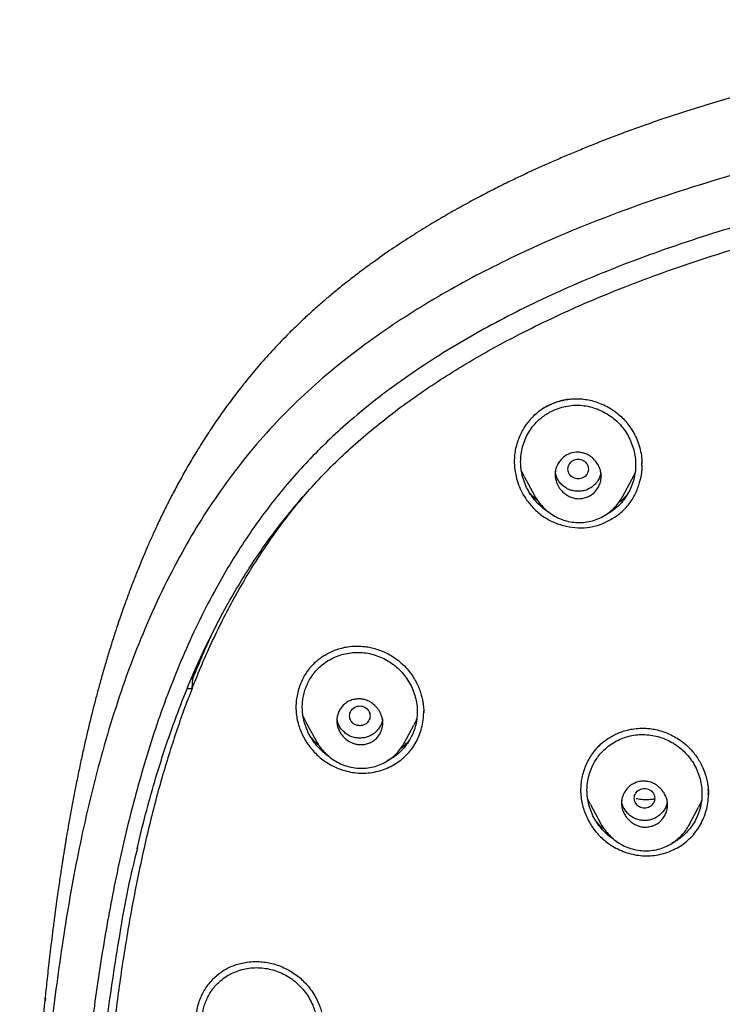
# Model space of a CAD drawing. Header units: millimetres. Extents: x 8 to 1894, y 12 to 2738.
# Tile 84 of 156: x 643 to 670, y 1883 to 1921. Entities that reach past the tile are written whole.
import ezdxf

# ---------------------------------------------------------------- set-up
doc = ezdxf.new("R2010")
doc.units = ezdxf.units.MM

msp = doc.modelspace()

# ---------------------------------------------------------------- linework, layer by layer
at = {"color": 7, "linetype": 'Continuous', "lineweight": 30}
for p, q in [((662.697, 1903.258), (662.584, 1903.502)), ((667.295, 1903.689), (667.293, 1903.759)), ((667.303, 1903.689), (667.303, 1903.697)), ((662.696, 1903.258), (663.094, 1902.512)), ((666.538, 1902.456), (666.916, 1903.165)), ((649.714, 1895.359), (649.682, 1895.351)), ((649.711, 1894.971), (649.739, 1895.359)), ((649.561, 1894.971), (649.52, 1894.97)), ((649.561, 1894.971), (649.711, 1894.971)), ((654.152, 1893.681), (654.046, 1893.907)), ((658.767, 1894.041), (658.767, 1894.052)), ((654.151, 1893.681), (654.557, 1892.919)), ((658.008, 1892.834), (658.384, 1893.538)), ((669.896, 1890.838), (669.896, 1890.877)), ((665.289, 1890.434), (665.178, 1890.671)), ((665.288, 1890.434), (665.688, 1889.683)), ((669.137, 1889.618), (669.514, 1890.325)), ((669.138, 1889.627), (669.134, 1889.619)), ((643.973, 1882.76), (643.986, 1882.867))]:
    msp.add_line(p, q, dxfattribs=at)
for points, knots in [([(740.711, 1908.856), (740.664, 1908.903), (740.578, 1908.988), (740.461, 1909.103), (740.364, 1909.197), (740.278, 1909.279), (740.193, 1909.36), (740.064, 1909.48), (739.888, 1909.643), (739.645, 1909.862), (739.37, 1910.103), (739.059, 1910.368), (738.682, 1910.678), (738.23, 1911.035), (737.695, 1911.439), (737.112, 1911.859), (736.504, 1912.274), (735.875, 1912.684), (735.227, 1913.086), (734.537, 1913.494), (733.809, 1913.902), (733.064, 1914.3), (732.325, 1914.674), (731.614, 1915.018), (730.932, 1915.334), (730.279, 1915.624), (729.657, 1915.889), (729.072, 1916.13), (728.525, 1916.347), (728.018, 1916.543), (727.552, 1916.717), (727.127, 1916.873), (726.74, 1917.01), (726.31, 1917.16), (725.81, 1917.33), (725.208, 1917.528), (724.559, 1917.733), (723.86, 1917.946), (723.117, 1918.162), (722.33, 1918.382), (721.5, 1918.603), (720.621, 1918.825), (719.686, 1919.048), (718.695, 1919.27), (717.647, 1919.49), (716.548, 1919.704), (715.407, 1919.909), (714.24, 1920.099), (713.062, 1920.271), (711.659, 1920.455), (710.029, 1920.636), (708.17, 1920.798), (706.307, 1920.922), (704.439, 1921.01), (702.568, 1921.067), (700.695, 1921.099), (698.82, 1921.112), (696.997, 1921.114), (695.228, 1921.111), (693.511, 1921.098), (691.793, 1921.07), (690.076, 1921.02), (688.378, 1920.946), (686.706, 1920.845), (685.065, 1920.717), (683.444, 1920.557), (681.835, 1920.366), (680.237, 1920.142), (678.653, 1919.885), (677.093, 1919.598), (675.558, 1919.282), (674.05, 1918.939), (672.567, 1918.568), (671.238, 1918.205), (670.067, 1917.861), (669.059, 1917.546), (668.093, 1917.227), (667.171, 1916.905), (666.292, 1916.581), (665.541, 1916.29), (664.91, 1916.035), (664.389, 1915.818), (663.888, 1915.602), (663.406, 1915.388), (662.938, 1915.175), (662.471, 1914.955), (661.97, 1914.713), (661.426, 1914.44), (660.836, 1914.133), (660.218, 1913.799), (659.576, 1913.435), (658.909, 1913.039), (658.221, 1912.609), (657.513, 1912.143), (656.874, 1911.697), (656.322, 1911.291), (655.871, 1910.946), (655.457, 1910.617), (655.079, 1910.304), (654.771, 1910.04), (654.525, 1909.822), (654.332, 1909.649), (654.147, 1909.478), (653.954, 1909.297), (653.738, 1909.089), (653.585, 1908.938), (653.503, 1908.857)], [0, 0, 0, 0, 0.002176, 0.003954, 0.005337, 0.00658, 0.007851, 0.009151, 0.012326, 0.015658, 0.019829, 0.024252, 0.028962, 0.03572, 0.042994, 0.050783, 0.059085, 0.066931, 0.075186, 0.083851, 0.092924, 0.10227, 0.111246, 0.119772, 0.127847, 0.135605, 0.142896, 0.14972, 0.156077, 0.161967, 0.167296, 0.172176, 0.176605, 0.180584, 0.18688, 0.1937, 0.201044, 0.208912, 0.217303, 0.226054, 0.235312, 0.245074, 0.255341, 0.266339, 0.277864, 0.289915, 0.30249, 0.315284, 0.328087, 0.3409, 0.360938, 0.380995, 0.401072, 0.421169, 0.441288, 0.461424, 0.481585, 0.501766, 0.520198, 0.538651, 0.557127, 0.575629, 0.594045, 0.611937, 0.629638, 0.647146, 0.664459, 0.681924, 0.699188, 0.716252, 0.733115, 0.74977, 0.766225, 0.782479, 0.794285, 0.805669, 0.816626, 0.827157, 0.837262, 0.84694, 0.853218, 0.859303, 0.865194, 0.870891, 0.876396, 0.881851, 0.88761, 0.894402, 0.901591, 0.909179, 0.917164, 0.925547, 0.934329, 0.943511, 0.953081, 0.959651, 0.965808, 0.97155, 0.976874, 0.981785, 0.984778, 0.987593, 0.990231, 0.992987, 0.996243, 1, 1, 1, 1]), ([(746.132, 1815.757), (746.593, 1816.986), (747.512, 1819.43), (748.495, 1823.2), (749.27, 1826.981), (749.853, 1830.774), (750.34, 1834.96), (750.695, 1839.539), (750.905, 1844.504), (751, 1850.051), (750.99, 1856.181), (750.978, 1862.911), (750.875, 1869.659), (750.555, 1876.437), (750.011, 1882.093), (749.341, 1886.616), (748.676, 1890.014), (747.796, 1893.398), (746.641, 1896.743), (745.224, 1899.819), (743.546, 1902.583), (741.653, 1904.998), (739.443, 1907.143), (737.004, 1908.998), (734.422, 1910.596), (731.301, 1912.198), (727.614, 1913.72), (723.365, 1915.089), (719.049, 1916.171), (714.683, 1916.999), (710.282, 1917.567), (705.871, 1917.891), (701.478, 1918.018), (697.107, 1918.029), (692.736, 1918.017), (688.344, 1917.889), (683.933, 1917.567), (679.531, 1917), (675.166, 1916.172), (670.85, 1915.09), (666.6, 1913.72), (662.914, 1912.199), (659.793, 1910.597), (657.21, 1908.999), (654.772, 1907.144), (652.562, 1904.999), (650.668, 1902.583), (648.991, 1899.82), (647.573, 1896.743), (646.418, 1893.398), (645.539, 1890.015), (644.873, 1886.617), (644.203, 1882.094), (643.659, 1876.438), (643.34, 1869.66), (643.237, 1862.911), (643.225, 1856.181), (643.214, 1849.6), (643.338, 1843.147), (643.685, 1836.823), (644.263, 1831.363), (644.982, 1826.779), (645.752, 1823.066), (646.726, 1819.364), (647.629, 1816.964), (648.083, 1815.757)], [0, 0, 0, 0, 0.01422, 0.028301, 0.042283, 0.056188, 0.070046, 0.088148, 0.106186, 0.124159, 0.148558, 0.172923, 0.197399, 0.221993, 0.24671, 0.259145, 0.27167, 0.284302, 0.297067, 0.309991, 0.320883, 0.3319, 0.342924, 0.353811, 0.364567, 0.375221, 0.391058, 0.40678, 0.422432, 0.438055, 0.453668, 0.469227, 0.484683, 0.500001, 0.515318, 0.530774, 0.546334, 0.561944, 0.577571, 0.59322, 0.608942, 0.624779, 0.635434, 0.646191, 0.657076, 0.668103, 0.679114, 0.690014, 0.702933, 0.7157, 0.728331, 0.740856, 0.753291, 0.778008, 0.802602, 0.827078, 0.851444, 0.875842, 0.898728, 0.921719, 0.944802, 0.958463, 0.9722, 0.986034, 1, 1, 1, 1]), ([(744.739, 1815.879), (745.115, 1816.867), (745.867, 1818.84), (746.729, 1821.881), (747.443, 1824.951), (748.014, 1828.045), (748.474, 1831.154), (748.907, 1834.867), (749.256, 1839.185), (749.479, 1844.107), (749.58, 1849.251), (749.585, 1854.616), (749.57, 1860.206), (749.512, 1865.798), (749.34, 1871.395), (748.985, 1876.991), (748.481, 1881.644), (747.916, 1885.349), (747.389, 1888.116), (746.731, 1890.86), (745.916, 1893.569), (744.909, 1896.22), (743.78, 1898.572), (742.562, 1900.615), (741.314, 1902.363), (739.899, 1903.989), (738.155, 1905.637), (736.053, 1907.245), (733.602, 1908.777), (730.864, 1910.199), (727.851, 1911.495), (724.575, 1912.652), (721.236, 1913.618), (717.85, 1914.414), (714.145, 1915.105), (710.119, 1915.633), (705.784, 1915.961), (701.445, 1916.093), (697.108, 1916.106), (692.771, 1916.091), (688.43, 1915.958), (684.095, 1915.634), (680.069, 1915.105), (676.364, 1914.415), (672.979, 1913.618), (669.64, 1912.651), (666.364, 1911.494), (663.349, 1910.2), (660.612, 1908.777), (658.162, 1907.245), (656.061, 1905.636), (654.316, 1903.989), (652.903, 1902.362), (651.652, 1900.616), (650.437, 1898.572), (649.307, 1896.22), (648.299, 1893.569), (647.485, 1890.86), (646.827, 1888.116), (646.299, 1885.35), (645.734, 1881.644), (645.231, 1876.992), (644.876, 1871.395), (644.703, 1865.798), (644.645, 1860.206), (644.63, 1854.617), (644.636, 1849.326), (644.73, 1844.331), (644.934, 1839.633), (645.293, 1834.941), (645.773, 1830.841), (646.323, 1827.337), (646.885, 1824.423), (647.579, 1821.533), (648.408, 1818.67), (649.119, 1816.81), (649.475, 1815.879)], [0, 0, 0, 0, 0.011709, 0.0234, 0.035079, 0.046745, 0.058401, 0.070053, 0.08835, 0.106637, 0.124908, 0.145647, 0.166375, 0.187119, 0.207887, 0.228673, 0.249479, 0.259892, 0.270315, 0.28075, 0.291198, 0.301658, 0.31213, 0.319994, 0.327864, 0.335737, 0.343609, 0.354092, 0.364563, 0.37502, 0.38755, 0.400066, 0.41258, 0.425091, 0.437599, 0.45323, 0.468841, 0.484431, 0.499999, 0.515569, 0.531166, 0.546782, 0.562408, 0.574915, 0.587424, 0.599934, 0.612454, 0.624987, 0.635443, 0.645912, 0.656393, 0.664263, 0.672136, 0.680006, 0.687871, 0.698343, 0.708803, 0.71925, 0.729685, 0.740108, 0.750521, 0.771326, 0.792113, 0.81288, 0.833624, 0.854353, 0.875091, 0.892532, 0.909986, 0.927451, 0.944927, 0.955919, 0.966921, 0.977933, 0.988958, 1, 1, 1, 1]), ([(647.558, 1888.701), (647.666, 1889.152), (647.879, 1890.035), (648.245, 1891.337), (648.641, 1892.61), (649.081, 1893.868), (649.533, 1895.022), (649.988, 1896.071), (650.438, 1897.021), (650.923, 1897.957), (651.446, 1898.88), (652.011, 1899.787), (652.617, 1900.673), (653.262, 1901.531), (653.946, 1902.361), (654.664, 1903.154), (655.415, 1903.912), (656.199, 1904.631), (657.017, 1905.314), (657.866, 1905.97), (658.745, 1906.596), (659.652, 1907.193), (660.579, 1907.761), (661.526, 1908.299), (662.587, 1908.862), (663.768, 1909.443), (665.071, 1910.032), (666.454, 1910.606), (667.916, 1911.162), (669.457, 1911.694), (671.012, 1912.183), (672.578, 1912.632), (674.155, 1913.043), (675.806, 1913.432), (677.53, 1913.793), (679.328, 1914.122), (681.134, 1914.408), (682.947, 1914.648), (684.766, 1914.845), (686.211, 1914.968), (687.278, 1915.042), (687.967, 1915.085), (688.656, 1915.122), (689.346, 1915.154), (690.031, 1915.182), (690.699, 1915.205), (691.228, 1915.221), (691.62, 1915.231), (691.885, 1915.237), (692.158, 1915.243), (692.46, 1915.249), (692.809, 1915.256), (693.212, 1915.262), (693.653, 1915.268), (694.129, 1915.273), (694.638, 1915.278), (695.192, 1915.281), (695.79, 1915.284), (696.434, 1915.286), (696.878, 1915.286), (697.107, 1915.286)], [0, 0, 0, 0, 0.023063, 0.045154, 0.067226, 0.089286, 0.111337, 0.128664, 0.146009, 0.163394, 0.180817, 0.198501, 0.216151, 0.233789, 0.251417, 0.269052, 0.286391, 0.303773, 0.321187, 0.338552, 0.356212, 0.373868, 0.391526, 0.40919, 0.426856, 0.449983, 0.473124, 0.496286, 0.522613, 0.548943, 0.575255, 0.601518, 0.62779, 0.654071, 0.683508, 0.712945, 0.742381, 0.771818, 0.801256, 0.830696, 0.8418, 0.852904, 0.86401, 0.875117, 0.886224, 0.897093, 0.907401, 0.911757, 0.916004, 0.920177, 0.924949, 0.930573, 0.937049, 0.944379, 0.951849, 0.960038, 0.968947, 0.978577, 0.988928, 1, 1, 1, 1]), ([(653.496, 1908.849), (653.296, 1908.644), (652.903, 1908.243), (652.353, 1907.628), (651.844, 1907.02), (651.375, 1906.422), (650.944, 1905.837), (650.547, 1905.266), (650.172, 1904.693), (649.818, 1904.123), (649.485, 1903.557), (649.184, 1903.018), (648.912, 1902.506), (648.657, 1902.003), (648.419, 1901.512), (648.199, 1901.039), (648.006, 1900.606), (647.838, 1900.214), (647.699, 1899.882), (647.586, 1899.603), (647.496, 1899.376), (647.416, 1899.17), (647.347, 1898.99), (647.29, 1898.84), (647.25, 1898.734), (647.227, 1898.671), (647.213, 1898.634), (647.2, 1898.599), (647.178, 1898.539), (647.148, 1898.456), (647.093, 1898.305), (647.013, 1898.08), (646.906, 1897.773), (646.786, 1897.421), (646.646, 1896.994), (646.493, 1896.507), (646.334, 1895.98), (646.185, 1895.465), (646.047, 1894.968), (645.92, 1894.49), (645.795, 1894.001), (645.672, 1893.501), (645.548, 1892.972), (645.425, 1892.427), (645.301, 1891.848), (645.202, 1891.361), (645.126, 1890.976), (645.073, 1890.704), (645.02, 1890.425), (644.968, 1890.14), (644.917, 1889.86), (644.87, 1889.594), (644.829, 1889.356), (644.794, 1889.148), (644.764, 1888.969), (644.74, 1888.821), (644.72, 1888.702), (644.705, 1888.604), (644.689, 1888.511), (644.672, 1888.4), (644.65, 1888.26), (644.622, 1888.083), (644.589, 1887.869), (644.551, 1887.616), (644.509, 1887.325), (644.461, 1886.995), (644.41, 1886.627), (644.35, 1886.189), (644.286, 1885.703), (644.222, 1885.191), (644.164, 1884.708), (644.111, 1884.258), (644.064, 1883.839), (644.022, 1883.451), (643.984, 1883.096), (643.961, 1882.869), (643.95, 1882.761)], [0, 0, 0, 0, 0.030001, 0.058894, 0.086664, 0.113318, 0.13886, 0.163314, 0.186679, 0.211128, 0.234257, 0.256055, 0.276522, 0.295669, 0.315831, 0.334296, 0.351062, 0.366129, 0.379498, 0.389341, 0.398003, 0.405485, 0.412825, 0.418506, 0.422527, 0.42489, 0.425552, 0.426705, 0.428943, 0.432253, 0.43614, 0.446003, 0.457509, 0.470657, 0.485451, 0.505096, 0.524815, 0.543791, 0.562023, 0.579515, 0.596267, 0.615581, 0.63425, 0.65399, 0.674974, 0.697202, 0.706832, 0.716677, 0.72674, 0.737018, 0.747447, 0.757099, 0.765673, 0.77317, 0.779588, 0.784929, 0.78919, 0.792374, 0.795488, 0.799323, 0.804287, 0.810619, 0.81832, 0.82739, 0.837829, 0.849637, 0.862814, 0.87736, 0.896697, 0.915003, 0.932114, 0.948034, 0.962774, 0.97634, 0.988745, 1, 1, 1, 1]), ([(664.43, 1906.27), (664.348, 1906.257), (664.181, 1906.231), (663.936, 1906.158), (663.697, 1906.062), (663.47, 1905.94), (663.257, 1905.794), (663.063, 1905.625), (662.888, 1905.438), (662.733, 1905.233), (662.6, 1905.014), (662.491, 1904.782), (662.405, 1904.539), (662.345, 1904.289), (662.312, 1904.033), (662.306, 1903.775), (662.327, 1903.518), (662.378, 1903.235), (662.47, 1902.932), (662.611, 1902.613), (662.739, 1902.42), (662.803, 1902.323)], [0, 0, 0, 0, 0.048457, 0.098449, 0.148535, 0.198777, 0.248992, 0.299032, 0.348998, 0.398944, 0.448894, 0.498857, 0.54884, 0.59887, 0.648885, 0.698865, 0.748878, 0.798955, 0.865819, 0.932821, 1, 1, 1, 1]), ([(663.093, 1905.648), (663.116, 1905.669), (663.161, 1905.711), (663.234, 1905.775), (663.317, 1905.839), (663.419, 1905.908), (663.547, 1905.986), (663.713, 1906.071), (663.919, 1906.155), (664.135, 1906.22), (664.35, 1906.263), (664.557, 1906.289), (664.782, 1906.297), (665.023, 1906.283), (665.277, 1906.242), (665.542, 1906.169), (665.812, 1906.059), (666.083, 1905.911), (666.324, 1905.739), (666.534, 1905.551), (666.713, 1905.357), (666.878, 1905.138), (666.969, 1904.977), (667.015, 1904.894)], [0, 0, 0, 0, 0.0218228, 0.0438032, 0.0661436, 0.0910666, 0.1236897, 0.1641239, 0.2123262, 0.2682894, 0.3099218, 0.3550061, 0.4035453, 0.4555531, 0.5110714, 0.5701897, 0.6328656, 0.6991221, 0.7689835, 0.8237454, 0.8805009, 0.939242, 1, 1, 1, 1]), ([(662.558, 1903.834), (662.562, 1903.932), (662.569, 1904.129), (662.629, 1904.419), (662.723, 1904.7), (662.855, 1904.964), (663.02, 1905.208), (663.199, 1905.408), (663.382, 1905.569), (663.561, 1905.697), (663.753, 1905.806), (663.979, 1905.906), (664.238, 1905.988), (664.529, 1906.038), (664.824, 1906.048), (665.12, 1906.019), (665.408, 1905.949), (665.686, 1905.844), (665.949, 1905.704), (666.192, 1905.532), (666.411, 1905.331), (666.601, 1905.104), (666.762, 1904.854), (666.89, 1904.584), (666.984, 1904.301), (667.042, 1904.01), (667.061, 1903.716), (667.042, 1903.422), (666.984, 1903.132), (666.888, 1902.851), (666.758, 1902.585), (666.594, 1902.34), (666.416, 1902.139), (666.233, 1901.977), (666.054, 1901.851), (665.927, 1901.773), (665.858, 1901.743), (665.857, 1901.742)], [0, 0, 0, 0, 0.030993, 0.062152, 0.092962, 0.124422, 0.155239, 0.185949, 0.209146, 0.232236, 0.255448, 0.279012, 0.31013, 0.340935, 0.372037, 0.402847, 0.433984, 0.465071, 0.496021, 0.527205, 0.558052, 0.588989, 0.619829, 0.651053, 0.68235, 0.71319, 0.74404, 0.774871, 0.805695, 0.837028, 0.8683, 0.899106, 0.93002, 0.953163, 0.976222, 0.999449, 1, 1, 1, 1]), ([(667.015, 1904.894), (667.06, 1904.799), (667.149, 1904.608), (667.237, 1904.306), (667.292, 1904.022), (667.298, 1903.839), (667.301, 1903.759)], [0, 0, 0, 0, 0.26716, 0.532947, 0.797661, 1, 1, 1, 1]), ([(663.907, 1903.32), (663.908, 1903.341), (663.908, 1903.383), (663.915, 1903.445), (663.933, 1903.546), (663.977, 1903.682), (664.066, 1903.84), (664.183, 1903.974), (664.323, 1904.08), (664.529, 1904.179), (664.753, 1904.216), (664.972, 1904.188), (665.134, 1904.134), (665.295, 1904.042), (665.417, 1903.937), (665.502, 1903.839), (665.554, 1903.766), (665.619, 1903.657), (665.675, 1903.522), (665.703, 1903.378), (665.708, 1903.281), (665.706, 1903.211), (665.699, 1903.148), (665.681, 1903.047), (665.637, 1902.91), (665.548, 1902.752), (665.431, 1902.617), (665.291, 1902.512), (665.085, 1902.414), (664.863, 1902.376), (664.646, 1902.404), (664.486, 1902.457), (664.323, 1902.548), (664.188, 1902.664), (664.087, 1902.784), (664.002, 1902.917), (663.941, 1903.066), (663.911, 1903.211), (663.908, 1903.29), (663.907, 1903.32)], [0, 0, 0, 0, 0.011175, 0.022206, 0.03315, 0.065776, 0.097697, 0.129252, 0.160204, 0.190798, 0.250433, 0.27765, 0.307363, 0.339902, 0.375051, 0.392127, 0.407913, 0.422538, 0.459125, 0.484779, 0.49972, 0.510886, 0.521963, 0.533007, 0.565751, 0.597892, 0.629294, 0.660371, 0.690823, 0.750258, 0.77673, 0.806275, 0.839024, 0.874994, 0.899609, 0.921803, 0.958012, 0.984194, 1, 1, 1, 1]), ([(663.678, 1901.846), (663.675, 1901.848), (663.585, 1901.895), (663.425, 1902.019), (663.205, 1902.217), (663.014, 1902.444), (662.853, 1902.694), (662.724, 1902.964), (662.629, 1903.247), (662.569, 1903.539), (662.562, 1903.736), (662.558, 1903.834)], [0, 0, 0, 0, 0.004476, 0.128283, 0.252394, 0.376408, 0.500154, 0.625626, 0.752161, 0.876188, 1, 1, 1, 1]), ([(662.803, 1902.323), (662.903, 1902.198), (663.099, 1901.952), (663.469, 1901.659), (663.885, 1901.439), (664.337, 1901.299), (664.804, 1901.235), (665.27, 1901.263), (665.723, 1901.385), (666.147, 1901.595), (666.529, 1901.873), (666.842, 1902.217), (667.079, 1902.62), (667.233, 1903.066), (667.315, 1903.47), (667.302, 1903.718), (667.298, 1903.807)], [0, 0, 0, 0, 0.074724, 0.147172, 0.219621, 0.294351, 0.368557, 0.44065, 0.513199, 0.588908, 0.663621, 0.735604, 0.807858, 0.883257, 0.958252, 1, 1, 1, 1]), ([(665.207, 1903.545), (665.204, 1903.579), (665.199, 1903.646), (665.157, 1903.74), (665.094, 1903.822), (665.01, 1903.884), (664.912, 1903.923), (664.808, 1903.937), (664.703, 1903.923), (664.605, 1903.884), (664.521, 1903.822), (664.457, 1903.741), (664.417, 1903.647), (664.402, 1903.546), (664.417, 1903.445), (664.457, 1903.351), (664.521, 1903.269), (664.605, 1903.208), (664.702, 1903.169), (664.807, 1903.155), (664.911, 1903.168), (665.009, 1903.207), (665.093, 1903.269), (665.157, 1903.35), (665.199, 1903.444), (665.204, 1903.512), (665.207, 1903.545)], [0, 0, 0, 0, 0.041659, 0.083341, 0.125, 0.166659, 0.208341, 0.25, 0.291659, 0.333341, 0.375, 0.416659, 0.458341, 0.5, 0.541659, 0.583341, 0.625, 0.666659, 0.708341, 0.75, 0.791659, 0.833341, 0.875, 0.916659, 0.958341, 1, 1, 1, 1]), ([(665.694, 1903.404), (665.693, 1903.393), (665.687, 1903.327), (665.645, 1903.209), (665.562, 1903.059), (665.446, 1902.927), (665.309, 1902.815), (665.154, 1902.734), (664.984, 1902.686), (664.806, 1902.671), (664.628, 1902.687), (664.458, 1902.735), (664.303, 1902.817), (664.166, 1902.928), (664.051, 1903.061), (663.968, 1903.211), (663.923, 1903.346), (663.917, 1903.431), (663.915, 1903.46)], [0, 0, 0, 0, 0.012985, 0.07988, 0.146796, 0.216524, 0.286213, 0.353042, 0.419793, 0.489254, 0.559026, 0.625904, 0.692654, 0.762062, 0.831778, 0.89866, 0.965473, 1, 1, 1, 1]), ([(667.036, 1903.441), (667.026, 1903.408), (666.994, 1903.313), (666.944, 1903.225), (666.912, 1903.167)], [0, 0, 0, 0, 0.3386, 1, 1, 1, 1]), ([(649.711, 1894.971), (649.838, 1895.286), (650.092, 1895.914), (650.508, 1896.839), (650.951, 1897.746), (651.424, 1898.632), (651.928, 1899.497), (652.463, 1900.34), (653.032, 1901.159), (653.618, 1901.937), (654.032, 1902.428), (654.232, 1902.664)], [0, 0, 0, 0, 0.114168, 0.227608, 0.340368, 0.452512, 0.564127, 0.675319, 0.786214, 0.896958, 1, 1, 1, 1]), ([(662.906, 1902.622), (662.937, 1902.586), (663.027, 1902.48), (663.137, 1902.392), (663.209, 1902.335)], [0, 0, 0, 0, 0.33982, 1, 1, 1, 1]), ([(663.093, 1902.516), (663.105, 1902.495), (663.13, 1902.449), (663.188, 1902.361), (663.271, 1902.247), (663.38, 1902.113), (663.511, 1901.979), (663.677, 1901.839), (663.885, 1901.701), (664.141, 1901.579), (664.421, 1901.495), (664.714, 1901.452), (665.011, 1901.454), (665.302, 1901.499), (665.581, 1901.588), (665.839, 1901.72), (666.068, 1901.886), (666.263, 1902.072), (666.423, 1902.265), (666.504, 1902.401), (666.542, 1902.467)], [0, 0, 0, 0, 0.018995, 0.040072, 0.076367, 0.118411, 0.162587, 0.208381, 0.27196, 0.33853, 0.407994, 0.478198, 0.548176, 0.617715, 0.686676, 0.755573, 0.823861, 0.887642, 0.946359, 1, 1, 1, 1]), ([(666.406, 1902.254), (666.416, 1902.261), (666.496, 1902.317), (666.605, 1902.415), (666.693, 1902.513), (666.725, 1902.547)], [0, 0, 0, 0, 0.087781, 0.674531, 1, 1, 1, 1]), ([(650.474, 1897.076), (650.35, 1896.804), (650.092, 1896.237), (649.86, 1895.659), (649.739, 1895.359)], [0, 0, 0, 0, 0.479521, 1, 1, 1, 1]), ([(654.48, 1895.949), (654.493, 1895.961), (654.523, 1895.99), (654.584, 1896.044), (654.673, 1896.118), (654.797, 1896.209), (654.956, 1896.309), (655.153, 1896.41), (655.375, 1896.499), (655.618, 1896.569), (655.877, 1896.615), (656.164, 1896.633), (656.439, 1896.615), (656.692, 1896.572), (656.919, 1896.512), (657.15, 1896.429), (657.383, 1896.319), (657.615, 1896.183), (657.758, 1896.071), (657.832, 1896.013)], [0, 0, 0, 0, 0.01459, 0.035507, 0.068987, 0.111631, 0.163456, 0.224466, 0.294636, 0.360075, 0.431791, 0.509869, 0.594585, 0.654832, 0.718074, 0.784276, 0.853375, 0.925299, 1, 1, 1, 1]), ([(650.085, 1896.262), (650.054, 1896.193), (649.923, 1895.896), (649.805, 1895.593), (649.714, 1895.359)], [0, 0, 0, 0, 0.229447, 1, 1, 1, 1]), ([(654.019, 1894.238), (654.021, 1894.311), (654.026, 1894.457), (654.061, 1894.674), (654.115, 1894.886), (654.192, 1895.091), (654.288, 1895.288), (654.403, 1895.473), (654.536, 1895.644), (654.702, 1895.817), (654.906, 1895.984), (655.155, 1896.135), (655.423, 1896.252), (655.704, 1896.334), (655.994, 1896.378), (656.287, 1896.384), (656.58, 1896.35), (656.867, 1896.279), (657.144, 1896.172), (657.406, 1896.031), (657.648, 1895.86), (657.868, 1895.659), (658.059, 1895.433), (658.221, 1895.184), (658.35, 1894.915), (658.445, 1894.633), (658.503, 1894.344), (658.522, 1894.051), (658.502, 1893.76), (658.443, 1893.473), (658.354, 1893.22), (658.247, 1893), (658.133, 1892.814), (658, 1892.643), (657.851, 1892.486), (657.686, 1892.346), (657.516, 1892.229), (657.397, 1892.168), (657.342, 1892.14)], [0, 0, 0, 0, 0.0232445, 0.0467171, 0.0700991, 0.0933765, 0.1171603, 0.1405037, 0.1636352, 0.1867863, 0.2176829, 0.2486392, 0.2801994, 0.3114331, 0.3423746, 0.3735944, 0.40453, 0.4357984, 0.4669777, 0.4980453, 0.5293458, 0.5603027, 0.5913976, 0.6223461, 0.6536401, 0.6851457, 0.716092, 0.7469818, 0.7779613, 0.8088994, 0.8403454, 0.863972, 0.8872509, 0.9104273, 0.933752, 0.9569519, 0.9800941, 1, 1, 1, 1]), ([(654.533, 1895.998), (654.473, 1895.94), (654.352, 1895.823), (654.196, 1895.623), (654.063, 1895.406), (653.953, 1895.175), (653.869, 1894.935), (653.809, 1894.686), (653.775, 1894.432), (653.768, 1894.176), (653.787, 1893.92), (653.834, 1893.667), (653.909, 1893.419), (654.008, 1893.179), (654.13, 1892.949), (654.275, 1892.732), (654.44, 1892.529), (654.623, 1892.343), (654.823, 1892.175), (654.969, 1892.081), (655.042, 1892.034)], [0, 0, 0, 0, 0.054865, 0.11053, 0.166258, 0.221912, 0.277526, 0.333095, 0.388603, 0.444036, 0.499405, 0.554763, 0.610207, 0.665787, 0.721489, 0.777266, 0.833054, 0.888791, 0.944438, 1, 1, 1, 1]), ([(657.832, 1896.013), (657.912, 1895.941), (658.066, 1895.802), (658.256, 1895.57), (658.408, 1895.341), (658.525, 1895.119), (658.612, 1894.911), (658.674, 1894.718), (658.717, 1894.545), (658.744, 1894.393), (658.759, 1894.263), (658.766, 1894.158), (658.768, 1894.076), (658.768, 1894.03), (658.768, 1894.011)], [0, 0, 0, 0, 0.140821, 0.270852, 0.39035, 0.499451, 0.598234, 0.686746, 0.765007, 0.833004, 0.890479, 0.9374, 0.973874, 1, 1, 1, 1]), ([(649.711, 1894.971), (649.603, 1894.691), (649.385, 1894.125), (649.083, 1893.26), (648.794, 1892.37), (648.518, 1891.447), (648.254, 1890.487), (648.004, 1889.489), (647.767, 1888.459), (647.552, 1887.434), (647.356, 1886.417), (647.178, 1885.409), (647.013, 1884.382), (646.858, 1883.333), (646.714, 1882.257), (646.577, 1881.141), (646.494, 1880.384), (646.452, 1879.999)], [0, 0, 0, 0, 0.058462, 0.117945, 0.17848, 0.240849, 0.30585, 0.372724, 0.441498, 0.512175, 0.577255, 0.643879, 0.712061, 0.780377, 0.851111, 0.924315, 1, 1, 1, 1]), ([(655.369, 1893.705), (655.372, 1893.76), (655.378, 1893.871), (655.428, 1894.032), (655.506, 1894.183), (655.615, 1894.317), (655.752, 1894.427), (655.913, 1894.509), (656.09, 1894.557), (656.229, 1894.565), (656.327, 1894.558), (656.385, 1894.549), (656.454, 1894.534), (656.566, 1894.498), (656.725, 1894.419), (656.876, 1894.295), (656.987, 1894.164), (657.057, 1894.055), (657.117, 1893.929), (657.158, 1893.788), (657.174, 1893.626), (657.158, 1893.463), (657.109, 1893.3), (657.029, 1893.148), (656.919, 1893.014), (656.782, 1892.905), (656.622, 1892.825), (656.447, 1892.778), (656.318, 1892.77), (656.241, 1892.775), (656.215, 1892.777), (656.148, 1892.786), (656.023, 1892.816), (655.831, 1892.903), (655.676, 1893.026), (655.572, 1893.145), (655.514, 1893.226), (655.467, 1893.308), (655.418, 1893.415), (655.378, 1893.547), (655.372, 1893.654), (655.369, 1893.705)], [0, 0, 0, 0, 0.029558, 0.059611, 0.090014, 0.121072, 0.152464, 0.184618, 0.217332, 0.250545, 0.258977, 0.26951, 0.282085, 0.296593, 0.331814, 0.375091, 0.399176, 0.421878, 0.443408, 0.472893, 0.499691, 0.529685, 0.560133, 0.590827, 0.621828, 0.653317, 0.685145, 0.717584, 0.750379, 0.753817, 0.758532, 0.764501, 0.789834, 0.826746, 0.874999, 0.893069, 0.910495, 0.927252, 0.943144, 0.972873, 1, 1, 1, 1]), ([(655.052, 1892.323), (654.998, 1892.359), (654.863, 1892.45), (654.672, 1892.631), (654.479, 1892.856), (654.317, 1893.105), (654.187, 1893.374), (654.091, 1893.656), (654.03, 1893.946), (654.023, 1894.141), (654.019, 1894.238)], [0, 0, 0, 0, 0.085541, 0.215519, 0.345948, 0.475737, 0.607107, 0.740029, 0.870167, 1, 1, 1, 1]), ([(656.669, 1893.898), (656.666, 1893.932), (656.661, 1893.999), (656.619, 1894.093), (656.555, 1894.175), (656.471, 1894.236), (656.374, 1894.276), (656.269, 1894.29), (656.165, 1894.276), (656.067, 1894.237), (655.983, 1894.175), (655.919, 1894.094), (655.878, 1894), (655.864, 1893.899), (655.878, 1893.798), (655.919, 1893.704), (655.982, 1893.622), (656.066, 1893.561), (656.164, 1893.522), (656.268, 1893.508), (656.373, 1893.521), (656.47, 1893.56), (656.555, 1893.622), (656.618, 1893.703), (656.66, 1893.797), (656.666, 1893.864), (656.669, 1893.898)], [0, 0, 0, 0, 0.041659, 0.083341, 0.125, 0.166659, 0.208341, 0.25, 0.291659, 0.333341, 0.375, 0.416659, 0.458341, 0.5, 0.541659, 0.583341, 0.625, 0.666659, 0.708341, 0.75, 0.791659, 0.833341, 0.875, 0.916659, 0.958341, 1, 1, 1, 1]), ([(655.042, 1892.034), (655.133, 1891.984), (655.315, 1891.883), (655.607, 1891.773), (655.908, 1891.696), (656.215, 1891.657), (656.524, 1891.656), (656.83, 1891.695), (657.128, 1891.77), (657.413, 1891.883), (657.682, 1892.03), (657.93, 1892.21), (658.151, 1892.421), (658.342, 1892.66), (658.5, 1892.921), (658.624, 1893.202), (658.711, 1893.499), (658.764, 1893.799), (658.766, 1894.001), (658.767, 1894.098)], [0, 0, 0, 0, 0.059196, 0.117941, 0.177006, 0.23606, 0.294754, 0.35396, 0.412932, 0.471657, 0.531033, 0.590184, 0.64877, 0.70784, 0.766807, 0.825459, 0.884755, 0.944345, 1, 1, 1, 1]), ([(657.156, 1893.764), (657.155, 1893.751), (657.15, 1893.682), (657.107, 1893.562), (657.024, 1893.412), (656.908, 1893.279), (656.771, 1893.168), (656.615, 1893.087), (656.446, 1893.039), (656.267, 1893.024), (656.089, 1893.039), (655.92, 1893.088), (655.764, 1893.17), (655.628, 1893.281), (655.513, 1893.414), (655.43, 1893.564), (655.384, 1893.699), (655.379, 1893.784), (655.377, 1893.813)], [0, 0, 0, 0, 0.015876, 0.082572, 0.14929, 0.218813, 0.288298, 0.354932, 0.421485, 0.49074, 0.560311, 0.626994, 0.69355, 0.762755, 0.832267, 0.898955, 0.965577, 1, 1, 1, 1]), ([(658.498, 1893.8), (658.485, 1893.761), (658.455, 1893.67), (658.407, 1893.587), (658.38, 1893.541)], [0, 0, 0, 0, 0.437338, 1, 1, 1, 1]), ([(665.544, 1892.649), (665.574, 1892.68), (665.642, 1892.752), (665.769, 1892.865), (665.92, 1892.979), (666.09, 1893.086), (666.274, 1893.183), (666.488, 1893.273), (666.732, 1893.348), (667.005, 1893.401), (667.269, 1893.421), (667.515, 1893.413), (667.738, 1893.385), (667.969, 1893.334), (668.204, 1893.259), (668.442, 1893.156), (668.679, 1893.026), (668.909, 1892.866), (669.13, 1892.678), (669.258, 1892.529), (669.324, 1892.454)], [0, 0, 0, 0, 0.03077, 0.071108, 0.120965, 0.164625, 0.213659, 0.268055, 0.32778, 0.392773, 0.462978, 0.512697, 0.564857, 0.619605, 0.676946, 0.736839, 0.799198, 0.863912, 0.930867, 1, 1, 1, 1]), ([(654.363, 1893.046), (654.399, 1893.004), (654.486, 1892.903), (654.59, 1892.819), (654.652, 1892.77)], [0, 0, 0, 0, 0.412925, 1, 1, 1, 1]), ([(665.152, 1890.995), (665.156, 1891.092), (665.164, 1891.288), (665.225, 1891.575), (665.313, 1891.83), (665.419, 1892.05), (665.533, 1892.237), (665.666, 1892.41), (665.831, 1892.585), (666.036, 1892.756), (666.284, 1892.911), (666.552, 1893.031), (666.834, 1893.117), (667.124, 1893.165), (667.418, 1893.173), (667.71, 1893.143), (667.998, 1893.074), (668.276, 1892.969), (668.54, 1892.829), (668.782, 1892.659), (669.002, 1892.459), (669.193, 1892.233), (669.354, 1891.984), (669.484, 1891.716), (669.578, 1891.435), (669.636, 1891.146), (669.655, 1890.853), (669.636, 1890.561), (669.577, 1890.274), (669.48, 1889.996), (669.35, 1889.733), (669.185, 1889.492), (669.006, 1889.294), (668.824, 1889.136), (668.648, 1889.011), (668.522, 1888.945), (668.46, 1888.912)], [0, 0, 0, 0, 0.030929, 0.062134, 0.093106, 0.11681, 0.140085, 0.16316, 0.18627, 0.217164, 0.248038, 0.279439, 0.310682, 0.34155, 0.372598, 0.40339, 0.43426, 0.465765, 0.496753, 0.527972, 0.558865, 0.589804, 0.620987, 0.651968, 0.683418, 0.714285, 0.745085, 0.776046, 0.806908, 0.838212, 0.869576, 0.90043, 0.931345, 0.954498, 0.977585, 1, 1, 1, 1]), ([(654.555, 1892.924), (654.566, 1892.904), (654.59, 1892.862), (654.645, 1892.777), (654.725, 1892.664), (654.833, 1892.53), (654.962, 1892.396), (655.126, 1892.255), (655.331, 1892.115), (655.582, 1891.99), (655.858, 1891.901), (656.147, 1891.852), (656.44, 1891.845), (656.728, 1891.88), (657.006, 1891.958), (657.266, 1892.08), (657.501, 1892.237), (657.707, 1892.422), (657.882, 1892.623), (657.971, 1892.772), (658.014, 1892.845)], [0, 0, 0, 0, 0.017426, 0.037302, 0.072586, 0.114349, 0.158228, 0.203658, 0.266632, 0.332432, 0.401029, 0.470299, 0.539371, 0.608067, 0.676287, 0.744554, 0.812591, 0.878076, 0.9406, 1, 1, 1, 1]), ([(657.886, 1892.644), (657.889, 1892.646), (657.962, 1892.694), (658.068, 1892.789), (658.162, 1892.89), (658.199, 1892.929)], [0, 0, 0, 0, 0.0226303, 0.6166978, 1, 1, 1, 1]), ([(665.643, 1892.75), (665.585, 1892.69), (665.466, 1892.57), (665.315, 1892.365), (665.183, 1892.145), (665.076, 1891.912), (664.993, 1891.669), (664.936, 1891.419), (664.904, 1891.165), (664.899, 1890.909), (664.923, 1890.653), (664.973, 1890.4), (665.049, 1890.152), (665.15, 1889.911), (665.274, 1889.681), (665.419, 1889.465), (665.584, 1889.262), (665.71, 1889.143), (665.773, 1889.084)], [0, 0, 0, 0, 0.061144, 0.123845, 0.186537, 0.249221, 0.311853, 0.374367, 0.4367, 0.498817, 0.560971, 0.623434, 0.686168, 0.749078, 0.812037, 0.874911, 0.937587, 1, 1, 1, 1]), ([(669.324, 1892.454), (669.373, 1892.388), (669.469, 1892.263), (669.586, 1892.066), (669.692, 1891.851), (669.778, 1891.624), (669.841, 1891.393), (669.877, 1891.199), (669.894, 1891.043), (669.9, 1890.927), (669.901, 1890.865), (669.901, 1890.84)], [0, 0, 0, 0, 0.1397517, 0.269483, 0.3890099, 0.5488625, 0.6853309, 0.7984792, 0.8884884, 0.9555754, 1, 1, 1, 1]), ([(666.502, 1890.476), (666.503, 1890.515), (666.506, 1890.593), (666.531, 1890.708), (666.575, 1890.836), (666.649, 1890.973), (666.761, 1891.107), (666.9, 1891.215), (667.058, 1891.294), (667.23, 1891.34), (667.379, 1891.35), (667.501, 1891.339), (667.6, 1891.317), (667.727, 1891.274), (667.879, 1891.191), (668.037, 1891.058), (668.165, 1890.894), (668.25, 1890.723), (668.293, 1890.566), (668.304, 1890.437), (668.299, 1890.332), (668.281, 1890.215), (668.237, 1890.074), (668.153, 1889.92), (668.039, 1889.786), (667.901, 1889.678), (667.743, 1889.601), (667.573, 1889.555), (667.427, 1889.546), (667.307, 1889.556), (667.211, 1889.576), (667.085, 1889.619), (666.93, 1889.701), (666.768, 1889.836), (666.638, 1890.001), (666.554, 1890.172), (666.509, 1890.33), (666.504, 1890.43), (666.502, 1890.476)], [0, 0, 0, 0, 0.020868, 0.041615, 0.062524, 0.093637, 0.124944, 0.156123, 0.187548, 0.219082, 0.250603, 0.266572, 0.284527, 0.304252, 0.337595, 0.375174, 0.413297, 0.446864, 0.475487, 0.499696, 0.515517, 0.531312, 0.562892, 0.59431, 0.625516, 0.656816, 0.687956, 0.719239, 0.750418, 0.765579, 0.782858, 0.802469, 0.836218, 0.87511, 0.913246, 0.9467, 0.975583, 1, 1, 1, 1]), ([(666.218, 1889.058), (666.153, 1889.102), (666.005, 1889.2), (665.803, 1889.389), (665.611, 1889.614), (665.449, 1889.862), (665.319, 1890.13), (665.224, 1890.412), (665.163, 1890.702), (665.156, 1890.897), (665.152, 1890.995)], [0, 0, 0, 0, 0.102261, 0.229903, 0.35791, 0.485335, 0.614335, 0.744481, 0.872276, 1, 1, 1, 1]), ([(665.773, 1889.084), (665.853, 1889.018), (666.012, 1888.885), (666.281, 1888.725), (666.566, 1888.595), (666.864, 1888.499), (667.169, 1888.44), (667.477, 1888.42), (667.784, 1888.439), (668.088, 1888.497), (668.382, 1888.593), (668.663, 1888.723), (668.923, 1888.888), (669.158, 1889.083), (669.366, 1889.307), (669.543, 1889.558), (669.687, 1889.831), (669.797, 1890.119), (669.869, 1890.419), (669.906, 1890.721), (669.898, 1890.922), (669.894, 1891.02)], [0, 0, 0, 0, 0.05266, 0.105223, 0.158456, 0.211849, 0.264357, 0.316765, 0.369314, 0.421783, 0.475, 0.52845, 0.580933, 0.63331, 0.68589, 0.738325, 0.791504, 0.844587, 0.897072, 0.949771, 1, 1, 1, 1]), ([(667.802, 1890.678), (667.799, 1890.712), (667.794, 1890.779), (667.752, 1890.873), (667.688, 1890.954), (667.604, 1891.016), (667.507, 1891.055), (667.402, 1891.069), (667.298, 1891.055), (667.2, 1891.016), (667.116, 1890.955), (667.052, 1890.874), (667.011, 1890.78), (666.997, 1890.679), (667.011, 1890.577), (667.052, 1890.483), (667.115, 1890.402), (667.199, 1890.34), (667.297, 1890.301), (667.401, 1890.287), (667.506, 1890.301), (667.604, 1890.34), (667.688, 1890.401), (667.751, 1890.483), (667.793, 1890.577), (667.799, 1890.644), (667.802, 1890.678)], [0, 0, 0, 0, 0.0416593, 0.0833408, 0.125, 0.1666593, 0.2083407, 0.25, 0.2916593, 0.3333407, 0.375, 0.4166593, 0.4583407, 0.5, 0.5416593, 0.5833407, 0.625, 0.6666593, 0.7083407, 0.75, 0.7916593, 0.8333407, 0.875, 0.9166592, 0.9583407, 1, 1, 1, 1]), ([(668.29, 1890.555), (668.289, 1890.538), (668.283, 1890.465), (668.24, 1890.342), (668.157, 1890.191), (668.041, 1890.059), (667.904, 1889.948), (667.748, 1889.866), (667.579, 1889.818), (667.401, 1889.804), (667.222, 1889.819), (667.053, 1889.868), (666.898, 1889.949), (666.761, 1890.061), (666.646, 1890.193), (666.563, 1890.344), (666.517, 1890.479), (666.512, 1890.563), (666.51, 1890.592)], [0, 0, 0, 0, 0.020225, 0.086627, 0.153049, 0.222263, 0.291442, 0.357781, 0.424039, 0.492987, 0.56225, 0.628638, 0.694899, 0.763795, 0.833002, 0.899394, 0.965719, 1, 1, 1, 1]), ([(667.077, 1890.673), (667.105, 1890.666), (667.209, 1890.64), (667.355, 1890.63), (667.511, 1890.628), (667.626, 1890.634), (667.722, 1890.644), (667.779, 1890.654), (667.799, 1890.658)], [0, 0, 0, 0, 0.118196, 0.440858, 0.601536, 0.760341, 0.917283, 1, 1, 1, 1]), ([(669.631, 1890.594), (669.619, 1890.556), (669.587, 1890.463), (669.539, 1890.378), (669.51, 1890.327)], [0, 0, 0, 0, 0.409491, 1, 1, 1, 1]), ([(665.835, 1889.46), (665.821, 1889.471), (665.731, 1889.539), (665.624, 1889.641), (665.542, 1889.738), (665.521, 1889.764)], [0, 0, 0, 0, 0.124471, 0.7744585, 1, 1, 1, 1]), ([(665.686, 1889.688), (665.697, 1889.669), (665.721, 1889.627), (665.776, 1889.541), (665.856, 1889.429), (665.963, 1889.296), (666.093, 1889.162), (666.257, 1889.021), (666.463, 1888.881), (666.715, 1888.757), (666.993, 1888.67), (667.284, 1888.623), (667.578, 1888.62), (667.868, 1888.659), (668.146, 1888.741), (668.406, 1888.866), (668.639, 1889.027), (668.842, 1889.213), (669.012, 1889.41), (669.097, 1889.554), (669.138, 1889.622)], [0, 0, 0, 0, 0.017557, 0.037524, 0.072889, 0.114755, 0.158804, 0.204438, 0.267747, 0.333964, 0.403018, 0.472769, 0.542294, 0.611403, 0.679986, 0.748556, 0.816797, 0.882014, 0.943771, 1, 1, 1, 1]), ([(647.573, 1888.715), (647.541, 1888.593), (647.224, 1887.402), (646.819, 1885.1), (646.158, 1880.739), (645.658, 1875.562), (645.498, 1871.473), (645.424, 1869.585)], [0, 0, 0, 0, 0.019635, 0.191404, 0.362845, 0.705827, 1, 1, 1, 1]), ([(650.619, 1883.698), (650.642, 1883.718), (650.701, 1883.771), (650.813, 1883.857), (650.965, 1883.959), (651.156, 1884.063), (651.374, 1884.155), (651.616, 1884.227), (651.876, 1884.276), (652.138, 1884.296), (652.397, 1884.29), (652.645, 1884.26), (652.905, 1884.205), (653.077, 1884.143), (653.166, 1884.111)], [0, 0, 0, 0, 0.035587, 0.091616, 0.160292, 0.241733, 0.336025, 0.424298, 0.521455, 0.627556, 0.71304, 0.803582, 0.899205, 1, 1, 1, 1]), ([(650.799, 1883.845), (650.674, 1883.741), (650.424, 1883.533), (650.141, 1883.129), (649.943, 1882.677), (649.85, 1882.187), (649.862, 1881.685), (649.973, 1881.191), (650.181, 1880.724), (650.479, 1880.305), (650.851, 1879.952), (651.281, 1879.667), (651.601, 1879.551), (651.761, 1879.494)], [0, 0, 0, 0, 0.090435, 0.181063, 0.271946, 0.362793, 0.453416, 0.544132, 0.635114, 0.726106, 0.81705, 0.908273, 1, 1, 1, 1]), ([(650.104, 1881.969), (650.106, 1882.041), (650.111, 1882.187), (650.146, 1882.402), (650.201, 1882.611), (650.278, 1882.814), (650.375, 1883.007), (650.49, 1883.188), (650.623, 1883.355), (650.79, 1883.522), (650.994, 1883.684), (651.242, 1883.829), (651.509, 1883.94), (651.788, 1884.016), (652.076, 1884.055), (652.367, 1884.057), (652.657, 1884.022), (652.943, 1883.949), (653.22, 1883.84), (653.483, 1883.699), (653.726, 1883.527), (653.946, 1883.326), (654.14, 1883.1), (654.304, 1882.851), (654.423, 1882.606), (654.507, 1882.373), (654.562, 1882.159), (654.594, 1881.941), (654.605, 1881.723), (654.593, 1881.505), (654.56, 1881.29), (654.504, 1881.08), (654.427, 1880.876), (654.33, 1880.682), (654.215, 1880.5), (654.082, 1880.332), (653.915, 1880.163), (653.728, 1880.01), (653.579, 1879.928), (653.513, 1879.892)], [0, 0, 0, 0, 0.023464, 0.04722, 0.070806, 0.094384, 0.118306, 0.141861, 0.165284, 0.188813, 0.220006, 0.251299, 0.283235, 0.314811, 0.346094, 0.377619, 0.408874, 0.440154, 0.471992, 0.503723, 0.534991, 0.566307, 0.597998, 0.629272, 0.660647, 0.684544, 0.70809, 0.731512, 0.755044, 0.778614, 0.802051, 0.825598, 0.849498, 0.873372, 0.896908, 0.920352, 0.943954, 0.975159, 1, 1, 1, 1]), ([(653.166, 1884.111), (653.256, 1884.072), (653.434, 1883.995), (653.677, 1883.847), (653.894, 1883.686), (654.104, 1883.495), (654.3, 1883.275), (654.472, 1883.028), (654.605, 1882.783), (654.703, 1882.549), (654.771, 1882.33), (654.814, 1882.129), (654.839, 1881.961), (654.844, 1881.859), (654.847, 1881.818)], [0, 0, 0, 0, 0.099054, 0.193245, 0.2828, 0.367903, 0.474699, 0.574214, 0.666668, 0.751274, 0.82788, 0.896647, 0.957691, 1, 1, 1, 1]), ([(643.95, 1882.762), (643.947, 1882.727), (643.933, 1882.589), (643.909, 1882.35), (643.88, 1882.047), (643.851, 1881.749), (643.824, 1881.456), (643.797, 1881.161), (643.773, 1880.886), (643.75, 1880.627), (643.73, 1880.395), (643.712, 1880.17), (643.695, 1879.964), (643.68, 1879.784), (643.668, 1879.633), (643.658, 1879.503), (643.648, 1879.379), (643.638, 1879.243), (643.626, 1879.085), (643.613, 1878.909), (643.599, 1878.731), (643.584, 1878.52), (643.566, 1878.261), (643.543, 1877.943), (643.521, 1877.607), (643.499, 1877.275), (643.479, 1876.96), (643.453, 1876.536), (643.42, 1875.968), (643.38, 1875.251), (643.343, 1874.526), (643.308, 1873.785), (643.275, 1873.03), (643.247, 1872.31), (643.227, 1871.76), (643.213, 1871.37), (643.203, 1871.07), (643.193, 1870.762), (643.183, 1870.453), (643.176, 1870.186), (643.169, 1869.972), (643.165, 1869.82), (643.162, 1869.697), (643.159, 1869.587), (643.156, 1869.474), (643.151, 1869.305), (643.145, 1869.074), (643.138, 1868.787), (643.131, 1868.482), (643.123, 1868.169), (643.116, 1867.848), (643.11, 1867.524), (643.104, 1867.216), (643.098, 1866.944), (643.094, 1866.723), (643.091, 1866.55), (643.089, 1866.404), (643.086, 1866.24), (643.082, 1866.028), (643.078, 1865.764), (643.072, 1865.391), (643.065, 1864.915), (643.058, 1864.335), (643.049, 1863.656), (643.041, 1862.871), (643.032, 1861.977), (643.024, 1861.041), (643.017, 1860.268), (643.012, 1859.668), (643.009, 1859.252), (643.005, 1858.83), (643.002, 1858.401), (642.999, 1857.968), (642.995, 1857.544), (642.992, 1857.13), (642.989, 1856.74), (642.987, 1856.379), (642.984, 1856.061), (642.982, 1855.785), (642.981, 1855.569), (642.98, 1855.406), (642.979, 1855.285), (642.978, 1855.167), (642.978, 1855.033), (642.977, 1854.867), (642.976, 1854.669), (642.974, 1854.429), (642.973, 1854.144), (642.972, 1853.811), (642.971, 1853.443), (642.97, 1853.054), (642.969, 1852.519), (642.969, 1851.862), (642.97, 1851.092), (642.973, 1850.482), (642.975, 1850.021), (642.978, 1849.697), (642.98, 1849.386), (642.983, 1849.097), (642.985, 1848.867), (642.987, 1848.694), (642.989, 1848.572), (642.99, 1848.466), (642.991, 1848.376), (642.992, 1848.302), (642.993, 1848.243), (642.993, 1848.185), (642.994, 1848.107), (642.996, 1847.992), (642.998, 1847.846), (643.001, 1847.682), (643.003, 1847.512), (643.006, 1847.339), (643.011, 1847.093), (643.017, 1846.771), (643.025, 1846.36), (643.035, 1845.919), (643.047, 1845.441), (643.058, 1845.031), (643.068, 1844.698), (643.075, 1844.458), (643.083, 1844.231), (643.089, 1844.029), (643.095, 1843.864), (643.1, 1843.735), (643.103, 1843.639), (643.106, 1843.559), (643.11, 1843.46), (643.115, 1843.32), (643.122, 1843.142), (643.129, 1842.948), (643.138, 1842.75), (643.146, 1842.548), (643.155, 1842.343), (643.166, 1842.106), (643.178, 1841.83), (643.194, 1841.504), (643.212, 1841.15), (643.229, 1840.827), (643.245, 1840.541), (643.258, 1840.306), (643.271, 1840.084), (643.283, 1839.892), (643.292, 1839.746), (643.298, 1839.64), (643.303, 1839.559), (643.308, 1839.478), (643.314, 1839.386), (643.323, 1839.248), (643.336, 1839.054), (643.353, 1838.798), (643.373, 1838.515), (643.394, 1838.219), (643.417, 1837.909), (643.442, 1837.588), (643.468, 1837.255), (643.496, 1836.922), (643.523, 1836.595), (643.55, 1836.29), (643.574, 1836.021), (643.595, 1835.798), (643.613, 1835.605), (643.63, 1835.423), (643.649, 1835.227), (643.671, 1835.005), (643.697, 1834.749), (643.727, 1834.46), (643.76, 1834.144), (643.797, 1833.805), (643.838, 1833.446), (643.875, 1833.126), (643.907, 1832.849), (643.935, 1832.619), (643.964, 1832.383), (643.994, 1832.143), (644.023, 1831.913), (644.05, 1831.707), (644.072, 1831.54), (644.089, 1831.41), (644.102, 1831.316), (644.113, 1831.238), (644.124, 1831.156), (644.139, 1831.047), (644.177, 1830.768), (644.238, 1830.338), (644.324, 1829.761), (644.416, 1829.167), (644.492, 1828.697), (644.548, 1828.36), (644.578, 1828.185), (644.603, 1828.035), (644.624, 1827.916), (644.64, 1827.823), (644.655, 1827.736), (644.674, 1827.628), (644.701, 1827.48), (644.734, 1827.294), (644.772, 1827.086), (644.823, 1826.812), (644.884, 1826.491), (644.955, 1826.13), (645.021, 1825.8), (645.081, 1825.505), (645.134, 1825.252), (645.174, 1825.065), (645.202, 1824.936), (645.222, 1824.844), (645.243, 1824.744), (645.27, 1824.622), (645.302, 1824.478), (645.338, 1824.319), (645.376, 1824.149), (645.432, 1823.906), (645.507, 1823.588), (645.6, 1823.204), (645.694, 1822.824), (645.779, 1822.487), (645.853, 1822.205), (645.911, 1821.985), (645.963, 1821.791), (646.009, 1821.622), (646.054, 1821.461), (646.098, 1821.302), (646.149, 1821.121), (646.2, 1820.942), (646.25, 1820.77), (646.297, 1820.611), (646.347, 1820.441), (646.399, 1820.267), (646.449, 1820.105), (646.491, 1819.966), (646.526, 1819.855), (646.554, 1819.766), (646.581, 1819.679), (646.614, 1819.574), (646.657, 1819.44), (646.706, 1819.289), (646.756, 1819.134), (646.816, 1818.952), (646.883, 1818.753), (646.955, 1818.54), (647.021, 1818.351), (647.08, 1818.181), (647.129, 1818.042), (647.174, 1817.918), (647.219, 1817.793), (647.273, 1817.643), (647.333, 1817.482), (647.392, 1817.322), (647.45, 1817.17), (647.518, 1816.99), (647.597, 1816.788), (647.683, 1816.57), (647.759, 1816.378), (647.819, 1816.232), (647.863, 1816.124), (647.893, 1816.05), (647.92, 1815.986), (647.947, 1815.921), (647.983, 1815.834), (648.034, 1815.714), (648.097, 1815.566), (648.167, 1815.404), (648.24, 1815.236), (648.317, 1815.062), (648.393, 1814.893), (648.463, 1814.739), (648.524, 1814.609), (648.576, 1814.496), (648.63, 1814.38), (648.694, 1814.247), (648.769, 1814.09), (648.854, 1813.914), (648.945, 1813.732), (649.025, 1813.571), (649.089, 1813.446), (649.134, 1813.357), (649.176, 1813.275), (649.223, 1813.185), (649.276, 1813.083), (649.337, 1812.969), (649.444, 1812.767), (649.599, 1812.482), (649.787, 1812.146), (649.962, 1811.841), (650.126, 1811.562), (650.299, 1811.275), (650.485, 1810.973), (650.648, 1810.713), (650.784, 1810.501), (650.886, 1810.344), (650.983, 1810.197), (651.07, 1810.066), (651.151, 1809.945), (651.237, 1809.818), (651.343, 1809.661), (651.468, 1809.48), (651.605, 1809.284), (651.729, 1809.108), (651.823, 1808.977), (651.871, 1808.911), (651.885, 1808.891)], [0, 0, 0, 0, 0.001417, 0.005527, 0.009581, 0.013521, 0.017403, 0.021269, 0.025273, 0.028349, 0.031535, 0.03451, 0.037271, 0.039685, 0.041666, 0.043259, 0.04481, 0.046581, 0.04865, 0.051042, 0.053539, 0.055713, 0.059375, 0.063749, 0.068268, 0.072647, 0.076809, 0.080701, 0.089348, 0.09917, 0.108924, 0.117883, 0.128314, 0.138644, 0.146242, 0.149977, 0.153997, 0.158046, 0.16213, 0.166238, 0.168643, 0.170658, 0.172283, 0.173553, 0.174994, 0.176789, 0.180221, 0.184149, 0.188183, 0.192323, 0.196569, 0.200922, 0.205184, 0.208795, 0.211733, 0.213998, 0.215684, 0.217554, 0.220536, 0.224125, 0.22809, 0.235462, 0.243208, 0.251326, 0.262774, 0.274802, 0.287382, 0.300518, 0.306026, 0.311624, 0.317313, 0.323091, 0.32896, 0.334824, 0.340263, 0.345703, 0.35057, 0.354859, 0.35857, 0.361701, 0.363582, 0.365169, 0.366576, 0.368351, 0.370567, 0.373222, 0.376316, 0.380229, 0.384677, 0.389666, 0.395027, 0.400307, 0.411129, 0.421406, 0.431154, 0.435576, 0.439888, 0.444094, 0.448046, 0.451453, 0.453302, 0.454935, 0.456351, 0.45755, 0.458532, 0.459296, 0.45989, 0.46085, 0.462412, 0.464489, 0.466694, 0.468951, 0.47126, 0.473621, 0.478742, 0.484137, 0.490002, 0.496356, 0.503199, 0.506364, 0.509625, 0.512767, 0.515443, 0.517647, 0.519354, 0.520606, 0.521465, 0.522549, 0.524536, 0.527043, 0.52963, 0.532264, 0.534945, 0.537673, 0.540445, 0.544384, 0.548699, 0.553412, 0.558509, 0.561586, 0.564787, 0.567872, 0.570433, 0.572465, 0.57369, 0.574644, 0.575696, 0.576916, 0.578304, 0.581202, 0.584642, 0.588535, 0.592485, 0.596445, 0.600872, 0.6053, 0.609728, 0.614157, 0.618331, 0.621905, 0.624881, 0.627259, 0.629599, 0.632141, 0.635084, 0.638493, 0.642368, 0.646612, 0.651149, 0.65593, 0.660958, 0.663944, 0.667013, 0.670169, 0.673412, 0.676621, 0.679383, 0.681662, 0.683325, 0.684579, 0.685433, 0.68643, 0.687889, 0.689813, 0.697583, 0.705152, 0.712932, 0.721425, 0.72405, 0.726467, 0.728473, 0.730071, 0.73126, 0.7322, 0.733594, 0.735581, 0.73816, 0.741098, 0.743942, 0.749191, 0.754039, 0.75849, 0.762519, 0.765941, 0.768718, 0.770052, 0.771169, 0.772441, 0.774088, 0.776091, 0.778263, 0.780553, 0.782959, 0.788123, 0.793431, 0.798573, 0.803549, 0.807137, 0.810105, 0.812529, 0.815055, 0.817007, 0.819101, 0.821549, 0.824411, 0.826424, 0.828601, 0.830943, 0.833437, 0.835723, 0.83763, 0.839156, 0.840302, 0.841303, 0.842743, 0.844614, 0.846844, 0.848999, 0.851023, 0.85437, 0.857286, 0.859864, 0.862226, 0.864374, 0.865655, 0.867394, 0.869599, 0.871931, 0.874163, 0.876293, 0.878324, 0.881733, 0.884818, 0.887534, 0.889824, 0.891044, 0.892096, 0.892979, 0.89375, 0.894877, 0.896674, 0.898888, 0.901203, 0.903608, 0.906106, 0.908665, 0.910914, 0.912743, 0.914316, 0.915815, 0.917776, 0.920124, 0.922683, 0.925448, 0.92815, 0.929777, 0.930954, 0.932092, 0.933421, 0.934939, 0.936646, 0.938509, 0.94397, 0.949431, 0.953712, 0.957854, 0.962252, 0.966936, 0.971855, 0.974369, 0.976916, 0.979279, 0.981334, 0.983094, 0.985016, 0.98736, 0.990527, 0.993686, 0.996774, 0.999026, 1, 1, 1, 1])]:
    msp.add_open_spline(points, degree=3, knots=knots, dxfattribs=at)

doc.saveas('drawing.dxf')
